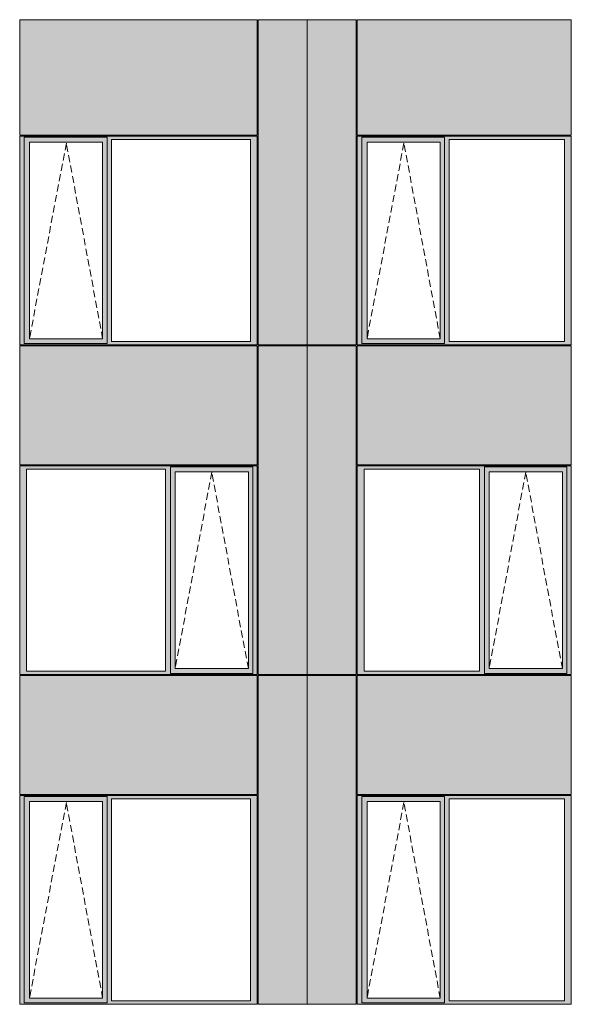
# Model space of a CAD drawing. Header units: millimetres. Extents: x 169383 to 755273, y -3871 to 302042.
# Tile 47 of 61: x 183420 to 188935, y 96898 to 106753. Entities that reach past the tile are written whole.
import ezdxf

# ---------------------------------------------------------------- set-up
doc = ezdxf.new("R2010")
doc.units = ezdxf.units.MM
doc.header["$MEASUREMENT"] = 0
doc.linetypes.add('OO_EOIAAY', pattern=[105.833361, 70.555568, -35.277793])
doc.layers.add('0_Ном._пера__1', color=7, linetype='Continuous', lineweight=0)
doc.layers.add('0_Ном._пера__120', color=7, linetype='Continuous', lineweight=0)
doc.layers.add('АР-Стены_внешние_.АР_Ном._пера__214', color=7, linetype='Continuous', lineweight=0, true_color=0xe2eaf1)

msp = doc.modelspace()

# ---------------------------------------------------------------- hatches: boundary and pattern name
at = {"layer": '0_Ном._пера__1', "linetype": 'Continuous', "lineweight": 0, "true_color": 0x000000}
for points in [[(183420.146, 105553.425), (183464.304, 105553.425), (183464.304, 105578.425), (185785.485, 105578.425), (185785.485, 105588.425), (183420.146, 105588.425)], [(183464.304, 103533.423), (183464.304, 105553.425), (183420.146, 105553.425), (183420.146, 103533.423)], [(183464.304, 105578.425), (183464.304, 105528.425), (183518.182, 105528.425), (184249.24, 105528.425), (184293.49, 105528.425), (184293.49, 105578.425)], [(185785.485, 105578.425), (184293.49, 105578.425), (184293.49, 105553.425), (184337.648, 105553.425), (185726.53, 105553.425), (185795.22, 105553.425), (185795.22, 105588.425), (185785.485, 105588.425)], [(184293.49, 105553.425), (184293.49, 103533.423), (184337.648, 103533.423), (184337.648, 105553.425)], [(185726.53, 103533.423), (185795.22, 103533.423), (185795.22, 105553.425), (185726.53, 105553.425)], [(186795.22, 105553.425), (186839.378, 105553.425), (186839.378, 105578.425), (188924.844, 105578.425), (188924.844, 105588.425), (186795.22, 105588.425)], [(186839.378, 103533.423), (186839.378, 105553.425), (186795.22, 105553.425), (186795.22, 103533.423)], [(186839.378, 105578.425), (186839.378, 105528.425), (186893.256, 105528.425), (187624.313, 105528.425), (187668.563, 105528.425), (187668.563, 105578.425)], [(188924.844, 105578.425), (187668.563, 105578.425), (187668.563, 105553.425), (187712.721, 105553.425), (188865.889, 105553.425), (188934.579, 105553.425), (188934.579, 105588.425), (188924.844, 105588.425)], [(187668.563, 105553.425), (187668.563, 103533.423), (187712.721, 103533.423), (187712.721, 105553.425)], [(188865.889, 103533.423), (188934.579, 103533.423), (188934.579, 105553.425), (188865.889, 105553.425)], [(183464.304, 105528.425), (183464.304, 103558.423), (183517.22, 103558.423), (183517.22, 105528.425)], [(184249.24, 103558.423), (184293.49, 103558.423), (184293.49, 105528.425), (184249.24, 105528.425)], [(186839.378, 105528.425), (186839.378, 103558.423), (186892.293, 103558.423), (186892.293, 105528.425)], [(187624.313, 103558.423), (187668.563, 103558.423), (187668.563, 105528.425), (187624.313, 105528.425)], [(183464.304, 103533.423), (183420.146, 103533.423), (183420.146, 103498.423), (185795.22, 103498.423), (185795.22, 103533.423), (185726.53, 103533.423), (184337.648, 103533.423), (184293.49, 103533.423), (184293.49, 103508.423), (183464.304, 103508.423)], [(183464.304, 103508.423), (184293.49, 103508.423), (184293.49, 103558.423), (184249.24, 103558.423), (183518.182, 103558.423), (183464.304, 103558.423)], [(186839.378, 103533.423), (186795.22, 103533.423), (186795.22, 103498.423), (188934.579, 103498.423), (188934.579, 103533.423), (188865.889, 103533.423), (187712.721, 103533.423), (187668.563, 103533.423), (187668.563, 103508.423), (186839.378, 103508.423)], [(186839.378, 103508.423), (187668.563, 103508.423), (187668.563, 103558.423), (187624.313, 103558.423), (186893.256, 103558.423), (186839.378, 103558.423)], [(183420.146, 102288.425), (183420.146, 102253.425), (183488.836, 102253.425), (184877.718, 102253.425), (184926.69, 102253.425), (184926.69, 102278.425), (185751.062, 102278.425), (185751.062, 102253.425), (185795.22, 102253.425), (185795.22, 102288.425)], [(183488.836, 100233.425), (183488.836, 102253.425), (183420.146, 102253.425), (183420.146, 100233.425)], [(184926.69, 102253.425), (184877.718, 102253.425), (184877.718, 100233.425), (184926.69, 100233.425)], [(184926.69, 102278.425), (184926.69, 102228.425), (184975.754, 102228.425), (185706.812, 102228.425), (185751.062, 102228.425), (185751.062, 102278.425)], [(184926.69, 100258.425), (184974.792, 100258.425), (184974.792, 102228.425), (184926.69, 102228.425)], [(185706.812, 102228.425), (185706.812, 100258.425), (185751.062, 100258.425), (185751.062, 102228.425)], [(185751.062, 100233.425), (185795.22, 100233.425), (185795.22, 102253.425), (185751.062, 102253.425)], [(186795.22, 102288.425), (186795.22, 102253.425), (186863.91, 102253.425), (188017.077, 102253.425), (188066.049, 102253.425), (188066.049, 102278.425), (188890.421, 102278.425), (188890.421, 102253.425), (188934.579, 102253.425), (188934.579, 102288.425)], [(186863.91, 100233.425), (186863.91, 102253.425), (186795.22, 102253.425), (186795.22, 100233.425)], [(188066.049, 102253.425), (188017.077, 102253.425), (188017.077, 100233.425), (188066.049, 100233.425)], [(188066.049, 102278.425), (188066.049, 102228.425), (188115.114, 102228.425), (188846.171, 102228.425), (188890.421, 102228.425), (188890.421, 102278.425)], [(188066.049, 100258.425), (188114.151, 100258.425), (188114.151, 102228.425), (188066.049, 102228.425)], [(188846.171, 102228.425), (188846.171, 100258.425), (188890.421, 100258.425), (188890.421, 102228.425)], [(188890.421, 100233.425), (188934.579, 100233.425), (188934.579, 102253.425), (188890.421, 102253.425)], [(183488.836, 100233.425), (183420.146, 100233.425), (183420.146, 100198.425), (185795.22, 100198.425), (185795.22, 100233.425), (185751.062, 100233.425), (185751.062, 100208.425), (184926.69, 100208.425), (184926.69, 100233.425), (184877.718, 100233.425)], [(184926.69, 100258.425), (184926.69, 100208.425), (185751.062, 100208.425), (185751.062, 100258.425), (185706.812, 100258.425), (184975.754, 100258.425)], [(186863.91, 100233.425), (186795.22, 100233.425), (186795.22, 100198.425), (188934.579, 100198.425), (188934.579, 100233.425), (188890.421, 100233.425), (188890.421, 100208.425), (188066.049, 100208.425), (188066.049, 100233.425), (188017.077, 100233.425)], [(188066.049, 100258.425), (188066.049, 100208.425), (188890.421, 100208.425), (188890.421, 100258.425), (188846.171, 100258.425), (188115.114, 100258.425)], [(183420.146, 98953.425), (183464.304, 98953.425), (183464.304, 98978.425), (185785.485, 98978.425), (185785.485, 98988.425), (183420.146, 98988.425)], [(183464.304, 96933.423), (183464.304, 98953.425), (183420.146, 98953.425), (183420.146, 96933.423)], [(183464.304, 98978.425), (183464.304, 98928.425), (183518.182, 98928.425), (184249.24, 98928.425), (184293.49, 98928.425), (184293.49, 98978.425)], [(185785.485, 98978.425), (184293.49, 98978.425), (184293.49, 98953.425), (184337.648, 98953.425), (185726.53, 98953.425), (185795.22, 98953.425), (185795.22, 98988.425), (185785.485, 98988.425)], [(184293.49, 98953.425), (184293.49, 96933.423), (184337.648, 96933.423), (184337.648, 98953.425)], [(185726.53, 96933.423), (185795.22, 96933.423), (185795.22, 98953.425), (185726.53, 98953.425)], [(186795.22, 98953.425), (186839.378, 98953.425), (186839.378, 98978.425), (188924.844, 98978.425), (188924.844, 98988.425), (186795.22, 98988.425)], [(186839.378, 96933.423), (186839.378, 98953.425), (186795.22, 98953.425), (186795.22, 96933.423)], [(186839.378, 98978.425), (186839.378, 98928.425), (186893.256, 98928.425), (187624.313, 98928.425), (187668.563, 98928.425), (187668.563, 98978.425)], [(188924.844, 98978.425), (187668.563, 98978.425), (187668.563, 98953.425), (187712.721, 98953.425), (188865.889, 98953.425), (188934.579, 98953.425), (188934.579, 98988.425), (188924.844, 98988.425)], [(187668.563, 98953.425), (187668.563, 96933.423), (187712.721, 96933.423), (187712.721, 98953.425)], [(188865.889, 96933.423), (188934.579, 96933.423), (188934.579, 98953.425), (188865.889, 98953.425)], [(183464.304, 98928.425), (183464.304, 96958.423), (183517.22, 96958.423), (183517.22, 98928.425)], [(184249.24, 96958.423), (184293.49, 96958.423), (184293.49, 98928.425), (184249.24, 98928.425)], [(186839.378, 98928.425), (186839.378, 96958.423), (186892.293, 96958.423), (186892.293, 98928.425)], [(187624.313, 96958.423), (187668.563, 96958.423), (187668.563, 98928.425), (187624.313, 98928.425)], [(183464.304, 96933.423), (183420.146, 96933.423), (183420.146, 96898.423), (185795.22, 96898.423), (185795.22, 96933.423), (185726.53, 96933.423), (184337.648, 96933.423), (184293.49, 96933.423), (184293.49, 96908.423), (183464.304, 96908.423)], [(183464.304, 96908.423), (184293.49, 96908.423), (184293.49, 96958.423), (184249.24, 96958.423), (183518.182, 96958.423), (183464.304, 96958.423)], [(186839.378, 96933.423), (186795.22, 96933.423), (186795.22, 96898.423), (188934.579, 96898.423), (188934.579, 96933.423), (188865.889, 96933.423), (187712.721, 96933.423), (187668.563, 96933.423), (187668.563, 96908.423), (186839.378, 96908.423)], [(186839.378, 96908.423), (187668.563, 96908.423), (187668.563, 96958.423), (187624.313, 96958.423), (186893.256, 96958.423), (186839.378, 96958.423)]]:
    msp.add_hatch(color=18, dxfattribs=at).paths.add_polyline_path(points)
at = {"layer": 'АР-Стены_внешние_.АР_Ном._пера__214', "linetype": 'Continuous', "lineweight": 0, "true_color": 0xe5e8eb}
for points in [[(183420.146, 106753.425), (183420.146, 105598.425), (185795.219, 105598.425), (185795.219, 106753.425)], [(185805.22, 106753.425), (185805.22, 103498.425), (186295.22, 103498.425), (186295.22, 106753.425)], [(186295.22, 106753.425), (186295.22, 103498.425), (186785.22, 103498.425), (186785.22, 106753.425)], [(186795.22, 106753.425), (186795.22, 105598.425), (188934.578, 105598.425), (188934.578, 106753.425)], [(183420.146, 103488.423), (183420.146, 102298.425), (185795.22, 102298.425), (185795.22, 103488.423)], [(185805.22, 102288.425), (185805.22, 100198.425), (186295.22, 100198.425), (186295.22, 103488.423), (185805.22, 103488.423)], [(186295.22, 103488.423), (186295.22, 100198.425), (186785.22, 100198.425), (186785.22, 103488.423)], [(186795.22, 103488.423), (186795.22, 102298.425), (188934.579, 102298.425), (188934.579, 103488.423)], [(183420.146, 100188.425), (183420.146, 98998.425), (185795.219, 98998.425), (185795.219, 100188.425)], [(186295.22, 100188.425), (185805.22, 100188.425), (185805.22, 96898.425), (186295.22, 96898.425)], [(186785.22, 100188.425), (186295.22, 100188.425), (186295.22, 96898.425), (186785.22, 96898.425)], [(186795.22, 100188.425), (186795.22, 98998.425), (188934.578, 98998.425), (188934.578, 100188.425)]]:
    msp.add_hatch(color=254, dxfattribs=at).paths.add_polyline_path(points)

# ---------------------------------------------------------------- linework, layer by layer
at = {"layer": '0_Ном._пера__120', "color": 7, "linetype": 'Continuous', "lineweight": 0}
for p, q in [((183420.146, 105598.425), (183420.146, 106753.425)), ((183420.146, 106753.425), (185795.219, 106753.425)), ((185795.219, 105598.425), (185795.219, 106753.425)), ((185805.22, 106753.425), (185805.22, 103498.425)), ((185805.22, 106753.425), (186785.22, 106753.425)), ((186295.22, 103488.423), (186295.22, 106753.425)), ((186785.22, 103498.425), (186785.22, 106753.425)), ((186795.22, 105598.425), (186795.22, 106753.425)), ((186795.22, 106753.425), (188934.578, 106753.425)), ((188934.578, 105598.425), (188934.578, 106753.425)), ((185795.219, 105598.425), (183420.146, 105598.425)), ((185795.22, 105588.425), (183420.146, 105588.425)), ((183430.051, 105588.425), (183420.146, 105588.425)), ((183420.146, 105588.425), (183420.146, 105553.425)), ((183420.146, 105553.425), (183420.146, 103533.423)), ((183464.304, 105553.425), (183464.304, 105578.425)), ((183464.304, 105578.425), (184293.49, 105578.425)), ((183464.304, 105553.425), (183464.304, 103512.999)), ((184293.49, 105578.425), (184293.49, 105553.425)), ((184293.49, 105553.425), (184293.49, 103533.423)), ((184337.648, 103533.423), (184337.648, 105553.425)), ((184337.648, 105553.425), (185726.53, 105553.425)), ((185726.53, 105553.425), (185726.53, 103533.423)), ((185795.22, 105553.425), (185795.22, 105588.425)), ((185795.22, 103533.423), (185795.22, 105553.425)), ((188934.578, 105598.425), (186795.22, 105598.425)), ((188934.579, 105588.425), (186795.22, 105588.425)), ((186805.124, 105588.425), (186795.22, 105588.425)), ((186795.22, 105588.425), (186795.22, 105553.425)), ((186795.22, 105553.425), (186795.22, 103533.423)), ((186839.378, 105553.425), (186839.378, 105578.425)), ((186839.378, 105578.425), (187668.563, 105578.425)), ((186839.378, 105553.425), (186839.378, 103512.999)), ((187668.563, 105578.425), (187668.563, 105553.425)), ((187668.563, 105553.425), (187668.563, 103533.423)), ((187712.721, 103533.423), (187712.721, 105553.425)), ((187712.721, 105553.425), (188865.889, 105553.425)), ((188865.889, 105553.425), (188865.889, 103533.423)), ((188934.579, 105553.425), (188934.579, 105588.425)), ((188934.579, 103533.423), (188934.579, 105553.425)), ((184248.277, 105528.425), (183517.22, 105528.425)), ((183517.22, 105528.425), (183517.22, 103558.423)), ((184248.277, 105528.425), (184249.24, 105528.425)), ((184249.24, 105528.425), (184249.24, 103558.423)), ((187623.35, 105528.425), (186892.293, 105528.425)), ((186892.293, 105528.425), (186892.293, 103558.423)), ((187623.35, 105528.425), (187624.313, 105528.425)), ((187624.313, 105528.425), (187624.313, 103558.423)), ((183420.146, 103533.423), (183420.146, 103498.423)), ((183429.774, 103498.425), (183420.146, 103498.425)), ((183420.146, 103498.423), (183429.971, 103498.423)), ((183420.146, 102298.425), (183420.146, 103488.423)), ((185795.22, 103488.423), (183420.146, 103488.423)), ((183429.971, 103498.423), (185785.405, 103498.423)), ((184293.49, 103512.999), (183464.304, 103512.999)), ((183517.22, 103558.423), (184248.277, 103558.423)), ((184249.24, 103558.423), (184248.277, 103558.423)), ((184293.49, 103533.423), (184293.49, 103512.999)), ((185726.53, 103533.423), (184337.648, 103533.423)), ((185785.405, 103498.423), (185795.22, 103498.423)), ((185795.22, 103498.423), (185795.22, 103533.423)), ((185795.22, 102298.425), (185795.22, 103488.423)), ((186295.22, 103498.425), (185805.22, 103498.425)), ((185805.22, 103488.423), (185805.22, 100198.425)), ((186785.22, 103488.423), (185805.22, 103488.423)), ((186785.22, 103498.425), (186295.22, 103498.425)), ((186295.22, 103488.423), (186295.22, 100198.425)), ((186785.22, 100198.425), (186785.22, 103488.423)), ((186795.22, 103533.423), (186795.22, 103498.423)), ((186804.848, 103498.425), (186795.22, 103498.425)), ((186795.22, 103498.423), (186805.045, 103498.423)), ((186795.22, 102298.425), (186795.22, 103488.423)), ((188934.579, 103488.423), (186795.22, 103488.423)), ((186805.045, 103498.423), (188924.765, 103498.423)), ((187668.563, 103512.999), (186839.378, 103512.999)), ((186892.293, 103558.423), (187623.35, 103558.423)), ((187624.313, 103558.423), (187623.35, 103558.423)), ((187668.563, 103533.423), (187668.563, 103512.999)), ((188865.889, 103533.423), (187712.721, 103533.423)), ((188924.765, 103498.423), (188934.579, 103498.423)), ((188934.579, 103498.423), (188934.579, 103533.423)), ((188934.579, 102298.425), (188934.579, 103488.423)), ((185795.22, 102298.425), (183420.146, 102298.425)), ((188934.579, 102298.425), (186795.22, 102298.425)), ((183420.146, 102253.425), (183420.146, 102288.425)), ((183420.146, 102288.425), (185795.22, 102288.425)), ((183420.146, 100233.425), (183420.146, 102253.425)), ((183488.836, 102253.425), (183488.836, 100233.425)), ((184877.718, 102253.425), (183488.836, 102253.425)), ((184877.718, 100233.425), (184877.718, 102253.425)), ((184926.69, 102228.425), (184926.69, 102278.425)), ((185751.062, 102278.425), (184926.69, 102278.425)), ((184926.69, 100258.425), (184926.69, 102228.425)), ((184974.792, 100258.425), (184974.792, 102228.425)), ((184974.792, 102228.425), (185705.849, 102228.425)), ((185706.812, 102228.425), (185705.849, 102228.425)), ((185706.812, 100258.425), (185706.812, 102228.425)), ((185751.062, 102253.425), (185751.062, 102278.425)), ((185751.062, 102253.425), (185751.062, 100233.425)), ((185795.22, 102288.425), (185795.22, 102253.425)), ((185795.22, 102253.425), (185795.22, 100233.425)), ((186795.22, 102253.425), (186795.22, 102288.425)), ((186795.22, 102288.425), (188934.579, 102288.425)), ((186795.22, 100233.425), (186795.22, 102253.425)), ((186863.91, 102253.425), (186863.91, 100233.425)), ((188017.077, 102253.425), (186863.91, 102253.425)), ((188017.077, 100233.425), (188017.077, 102253.425)), ((188066.049, 102228.425), (188066.049, 102278.425)), ((188890.421, 102278.425), (188066.049, 102278.425)), ((188066.049, 100258.425), (188066.049, 102228.425)), ((188114.151, 100258.425), (188114.151, 102228.425)), ((188114.151, 102228.425), (188845.208, 102228.425)), ((188846.171, 102228.425), (188845.208, 102228.425)), ((188846.171, 100258.425), (188846.171, 102228.425)), ((188890.421, 102253.425), (188890.421, 102278.425)), ((188890.421, 102253.425), (188890.421, 100233.425)), ((188934.579, 102288.425), (188934.579, 102253.425)), ((188934.579, 102253.425), (188934.579, 100233.425)), ((183420.146, 100198.425), (183420.146, 100233.425)), ((183488.836, 100233.425), (184877.718, 100233.425)), ((184926.69, 100208.425), (184926.69, 100258.425)), ((185705.849, 100258.425), (184974.792, 100258.425)), ((185705.849, 100258.425), (185706.812, 100258.425)), ((185751.062, 100233.425), (185751.062, 100208.425)), ((185795.22, 100233.425), (185795.22, 100198.425)), ((186795.22, 100198.425), (186795.22, 100233.425)), ((186863.91, 100233.425), (188017.077, 100233.425)), ((188066.049, 100208.425), (188066.049, 100258.425)), ((188845.208, 100258.425), (188114.151, 100258.425)), ((188845.208, 100258.425), (188846.171, 100258.425)), ((188890.421, 100233.425), (188890.421, 100208.425)), ((188934.579, 100233.425), (188934.579, 100198.425)), ((185795.22, 100198.425), (183420.146, 100198.425)), ((183420.146, 98998.425), (183420.146, 100188.425)), ((185795.219, 100188.425), (183420.146, 100188.425)), ((184926.69, 100208.425), (185751.062, 100208.425)), ((185795.219, 98998.425), (185795.219, 100188.425)), ((186295.22, 100198.425), (185805.22, 100198.425)), ((185805.22, 100188.425), (185805.22, 96898.425)), ((186295.22, 100188.425), (185805.22, 100188.425)), ((186785.22, 100198.425), (186295.22, 100198.425)), ((186295.22, 96898.425), (186295.22, 100195.962)), ((186785.22, 100188.425), (186295.22, 100188.425)), ((186785.22, 96898.425), (186785.22, 100188.425)), ((188934.579, 100198.425), (186795.22, 100198.425)), ((186795.22, 98998.425), (186795.22, 100188.425)), ((188934.578, 100188.425), (186795.22, 100188.425)), ((188066.049, 100208.425), (188890.421, 100208.425)), ((188934.578, 98998.425), (188934.578, 100188.425)), ((185795.219, 98998.425), (183420.146, 98998.425)), ((185795.22, 98988.425), (183420.146, 98988.425)), ((183430.051, 98988.425), (183420.146, 98988.425)), ((183420.146, 98988.425), (183420.146, 98953.425)), ((183420.146, 98953.425), (183420.146, 96933.423)), ((183464.304, 98953.425), (183464.304, 98978.425)), ((183464.304, 98978.425), (184293.49, 98978.425)), ((183464.304, 98953.425), (183464.304, 96912.999)), ((184293.49, 98978.425), (184293.49, 98953.425)), ((184293.49, 98953.425), (184293.49, 96933.423)), ((184337.648, 96933.423), (184337.648, 98953.425)), ((184337.648, 98953.425), (185726.53, 98953.425)), ((185726.53, 98953.425), (185726.53, 96933.423)), ((185795.22, 98953.425), (185795.22, 98988.425)), ((185795.22, 96933.423), (185795.22, 98953.425)), ((188934.578, 98998.425), (186795.22, 98998.425)), ((188934.579, 98988.425), (186795.22, 98988.425)), ((186805.124, 98988.425), (186795.22, 98988.425)), ((186795.22, 98988.425), (186795.22, 98953.425)), ((186795.22, 98953.425), (186795.22, 96933.423)), ((186839.378, 98953.425), (186839.378, 98978.425)), ((186839.378, 98978.425), (187668.563, 98978.425)), ((186839.378, 98953.425), (186839.378, 96912.999)), ((187668.563, 98978.425), (187668.563, 98953.425)), ((187668.563, 98953.425), (187668.563, 96933.423)), ((187712.721, 96933.423), (187712.721, 98953.425)), ((187712.721, 98953.425), (188865.889, 98953.425)), ((188865.889, 98953.425), (188865.889, 96933.423)), ((188934.579, 98953.425), (188934.579, 98988.425)), ((188934.579, 96933.423), (188934.579, 98953.425)), ((184248.277, 98928.425), (183517.22, 98928.425)), ((183517.22, 98928.425), (183517.22, 96958.423)), ((184248.277, 98928.425), (184249.24, 98928.425)), ((184249.24, 98928.425), (184249.24, 96958.423)), ((187623.35, 98928.425), (186892.293, 98928.425)), ((186892.293, 98928.425), (186892.293, 96958.423)), ((187623.35, 98928.425), (187624.313, 98928.425)), ((187624.313, 98928.425), (187624.313, 96958.423)), ((183420.146, 96933.423), (183420.146, 96898.423)), ((183429.774, 96898.425), (183420.146, 96898.425)), ((183420.146, 96898.423), (183429.971, 96898.423)), ((183429.971, 96898.423), (185785.405, 96898.423)), ((184293.49, 96912.999), (183464.304, 96912.999)), ((183517.22, 96958.423), (184248.277, 96958.423)), ((184249.24, 96958.423), (184248.277, 96958.423)), ((184293.49, 96933.423), (184293.49, 96912.999)), ((185726.53, 96933.423), (184337.648, 96933.423)), ((185785.405, 96898.423), (185795.22, 96898.423)), ((185795.22, 96898.423), (185795.22, 96933.423)), ((186295.22, 96898.425), (185805.22, 96898.425)), ((186785.22, 96898.425), (186295.22, 96898.425)), ((186795.22, 96933.423), (186795.22, 96898.423)), ((186804.848, 96898.425), (186795.22, 96898.425)), ((186795.22, 96898.423), (186805.045, 96898.423)), ((186805.045, 96898.423), (188924.765, 96898.423)), ((187668.563, 96912.999), (186839.378, 96912.999)), ((186892.293, 96958.423), (187623.35, 96958.423)), ((187624.313, 96958.423), (187623.35, 96958.423)), ((187668.563, 96933.423), (187668.563, 96912.999)), ((188865.889, 96933.423), (187712.721, 96933.423)), ((188924.765, 96898.423), (188934.579, 96898.423)), ((188934.579, 96898.423), (188934.579, 96933.423))]:
    msp.add_line(p, q, dxfattribs=at)
at = {"layer": '0_Ном._пера__120', "color": 7, "linetype": 'OO_EOIAAY', "lineweight": 0}
for p, q in [((183886.24, 105518.425), (183517.22, 103558.423)), ((184249.24, 103558.423), (183886.24, 105518.425)), ((187261.314, 105518.425), (186892.293, 103558.423)), ((187624.313, 103558.423), (187261.314, 105518.425)), ((185339.983, 102224.434), (184974.792, 100258.425)), ((185705.849, 100258.425), (185339.177, 102228.425)), ((188479.342, 102224.434), (188114.151, 100258.425)), ((188845.208, 100258.425), (188478.536, 102228.425)), ((183886.24, 98918.425), (183517.22, 96958.423)), ((184249.24, 96958.423), (183886.24, 98918.425)), ((187261.314, 98918.425), (186892.293, 96958.423)), ((187624.313, 96958.423), (187261.314, 98918.425))]:
    msp.add_line(p, q, dxfattribs=at)

doc.saveas('drawing.dxf')
